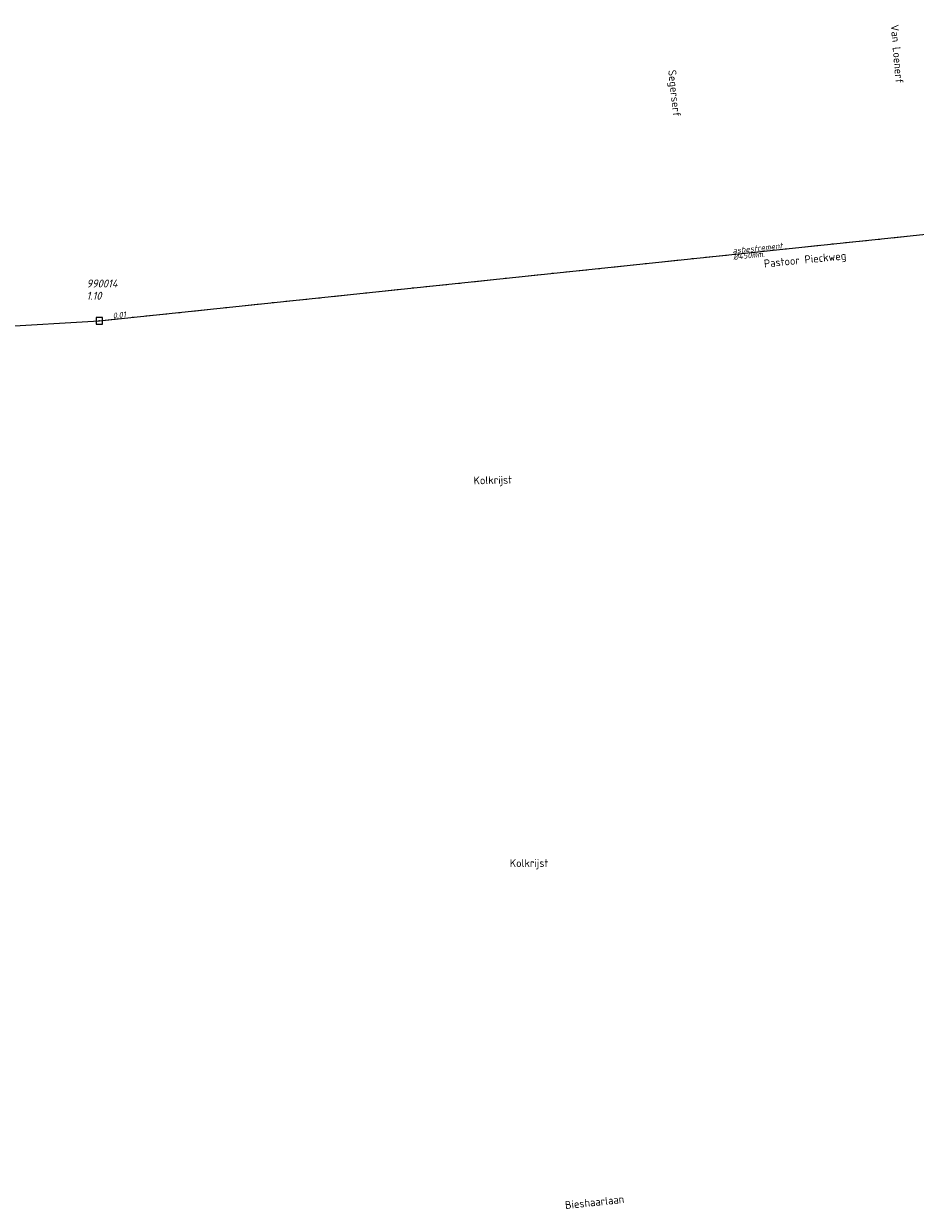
# Model space of a CAD drawing. Header units: metres. Extents: x 152202 to 157341, y 461610 to 468701.
# Tile 177 of 238: x 154182 to 154393, y 466966 to 467246. Entities that reach past the tile are written whole.
import ezdxf
from ezdxf.enums import TextEntityAlignment as Align
from ezdxf.lldxf.tags import DXFTag

# ---------------------------------------------------------------- set-up
doc = ezdxf.new("R2010")
doc.units = ezdxf.units.M
doc.header["$PDMODE"] = 64
doc.header["$PDSIZE"] = 1.5
doc.linetypes.add('RI-VWA', pattern=[11, 5, -3, 0, -3])
doc.layers.get('0').update_dxf_attribs({"linetype": 'CONTINUOUS'})
for name, color, linetype, lineweight in [('B-OI-RI-DRUK-G', 190, 'RI-PERS', 18), ('B-OI-RI-VWA-BOB-T18', 34, 'CONTINUOUS', 18), ('B-OI-RI-VWA-DIAMETER-T18', 34, 'CONTINUOUS', 18), ('B-OI-RI-VWA-MATERIAAL-T18', 34, 'CONTINUOUS', 18), ('B-OI-RI-VWA_PUTDEKSELHOOGTE-T25', 34, 'CONTINUOUS', 25), ('B-OI-RI-VWA_PUTNUMMER-T25', 34, 'CONTINUOUS', 25), ('B-OI-RI-VWA_RIOOLPUT-S', 34, 'CONTINUOUS', 25), ('B-OI-RI-VWA_TRANSPORTLEIDING-G', 34, 'RI-VWA', 18), ('B-RO-OG-TOPOGRAFIE-T18', 2, 'CONTINUOUS', 18)]:
    doc.layers.add(name, color=color, linetype=linetype, lineweight=lineweight)
doc.styles.add('NLCS-ISO-M200-T18', font='NLCS-ISO.ttf', dxfattribs={"height": 360})
doc.styles.add('NLCS-ISO-M750-T18_CURSIEF', font='NLCS-ISO.ttf', dxfattribs={"oblique": 15, "height": 1.35})
doc.styles.add('NLCS-ISO-M750-T25_CURSIEF', font='NLCS-ISO.ttf', dxfattribs={"oblique": 15, "height": 1.875})
tags = doc.linetypes.add('RI-PERS', pattern='A,7,-2,["P",Standard,S=1.8,R=0,X=-0.5,Y=-0.9],-2,7,-2,[102,NLCS.SHX,S=1,R=180,X=0,Y=0],-2', length=22).pattern_tags.tags
tags[6] = DXFTag(74, 10)

# ---------------------------------------------------------------- blocks, each defined once
blk = doc.blocks.new('ACMAP_ANN_TEMPLATE_vwa-diam')
at = {"style": 'NLCS-ISO-M750-T18_CURSIEF', "oblique": 15}
blk.add_attdef('vwa-diam', (0.3, -1.3), '', height=1.35, dxfattribs=at)
blk = doc.blocks.new('ACMAP_ANN_TEMPLATE_vwa-materiaal')
at = {"style": 'NLCS-ISO-M750-T18_CURSIEF', "oblique": 15}
blk.add_attdef('vwa-mat', (0.3, 0.2), '', height=1.35, dxfattribs=at)
blk = doc.blocks.new('ACMAP_ANN_TEMPLATE_vwa-nap-l')
at = {"style": 'NLCS-ISO-M750-T18_CURSIEF', "oblique": 15}
blk.add_attdef('vwa-nap-l', (3.3, 0.2), '', height=1.35, dxfattribs=at)
blk = doc.blocks.new('ACMAP_ANN_TEMPLATE_vwa-puth')
at = {"style": 'NLCS-ISO-M750-T25_CURSIEF', "oblique": 15}
blk.add_attdef('vwa-puth', (-3, 5), '', height=1.88, dxfattribs=at)
blk = doc.blocks.new('ACMAP_ANN_TEMPLATE_vwa-putnr')
at = {"style": 'NLCS-ISO-M750-T25_CURSIEF', "oblique": 15}
blk.add_attdef('vaw-putnr', (-3, 7.9), '', height=1.88, dxfattribs=at)

msp = doc.modelspace()

# ---------------------------------------------------------------- linework, layer by layer
at = {"layer": 'B-OI-RI-DRUK-G'}
for p, q in [((154199.52, 467176.09), (154498.86, 467207.44)), ((153999.91, 467164.16), (154199.52, 467176.09))]:
    msp.add_line(p, q, dxfattribs=at)
at = {"layer": 'B-OI-RI-VWA_RIOOLPUT-S', "transparency": 33554623}
msp.add_point((154199.52, 467176.09), dxfattribs=at)
at = {"layer": 'B-OI-RI-VWA_TRANSPORTLEIDING-G', "transparency": 33554623}
msp.add_line((154199.52, 467176.09), (154498.86, 467207.44), dxfattribs=at)

# ---------------------------------------------------------------- block references
at = {"layer": 'B-OI-RI-VWA-BOB-T18', "transparency": 33554623}
ref = msp.add_blockref('ACMAP_ANN_TEMPLATE_vwa-nap-l', (154199.52, 467176.09), dxfattribs=dict(at, rotation=5.978814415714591))
ref.add_attrib('vwa-nap-l', '0.01', (154202.781, 467176.633), dxfattribs={"layer": '0', "color": 0, "linetype": 'ByBlock', "height": 1.35, "rotation": 5.97881, "style": 'NLCS-ISO-M750-T18_CURSIEF', "oblique": 15})
at = {"layer": 'B-OI-RI-VWA-DIAMETER-T18', "transparency": 33554623}
ref = msp.add_blockref('ACMAP_ANN_TEMPLATE_vwa-diam', (154349.19, 467191.765), dxfattribs=dict(at, rotation=5.978814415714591))
ref.add_attrib('vwa-diam', '%%c450mm.', (154349.624, 467190.503), dxfattribs={"layer": '0', "color": 0, "linetype": 'ByBlock', "height": 1.35, "rotation": 5.97881, "style": 'NLCS-ISO-M750-T18_CURSIEF', "oblique": 15})
at = {"layer": 'B-OI-RI-VWA-MATERIAAL-T18', "transparency": 33554623}
ref = msp.add_blockref('ACMAP_ANN_TEMPLATE_vwa-materiaal', (154349.19, 467191.765), dxfattribs=dict(at, rotation=5.978814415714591))
ref.add_attrib('vwa-mat', 'asbestcement', (154349.468, 467191.995), dxfattribs={"layer": '0', "color": 0, "linetype": 'ByBlock', "height": 1.35, "rotation": 5.97881, "style": 'NLCS-ISO-M750-T18_CURSIEF', "oblique": 15})
at = {"layer": 'B-OI-RI-VWA_PUTDEKSELHOOGTE-T25', "transparency": 33554623}
ref = msp.add_blockref('ACMAP_ANN_TEMPLATE_vwa-puth', (154199.52, 467176.09), dxfattribs=at)
ref.add_attrib('vwa-puth', '1.10', (154196.52, 467181.09), dxfattribs={"layer": '0', "color": 0, "linetype": 'ByBlock', "height": 1.875, "style": 'NLCS-ISO-M750-T25_CURSIEF', "oblique": 15})
at = {"layer": 'B-OI-RI-VWA_PUTNUMMER-T25', "transparency": 33554623}
ref = msp.add_blockref('ACMAP_ANN_TEMPLATE_vwa-putnr', (154199.52, 467176.09), dxfattribs=at)
ref.add_attrib('vaw-putnr', '990014', (154196.52, 467183.99), dxfattribs={"layer": '0', "color": 0, "linetype": 'ByBlock', "height": 1.875, "style": 'NLCS-ISO-M750-T25_CURSIEF', "oblique": 15})

# ---------------------------------------------------------------- texts
at = {"layer": 'B-RO-OG-TOPOGRAFIE-T18', "style": 'NLCS-ISO-M200-T18'}
for s, rotation, p in [('Van Loenerf', 274.8, (154388.364, 467239.209)), ('Van Loenerf', 274.8, (154388.364, 467239.209)), ('Segerserf', 276.2, (154335.418, 467229.885)), ('Segerserf', 276.2, (154335.418, 467229.885)), ('Pastoor Pieckweg', 5.7, (154366.599, 467190.307)), ('Kolkrijst', 1.3, (154292.689, 467138.145)), ('Kolkrijst', 0.2, (154301.254, 467047.539)), ('Bieshaarlaan', 6, (154316.747, 466967.629))]:
    msp.add_text(s, height=1.875, rotation=rotation, dxfattribs=at).set_placement(p, align=Align.MIDDLE)

doc.saveas('drawing.dxf')
